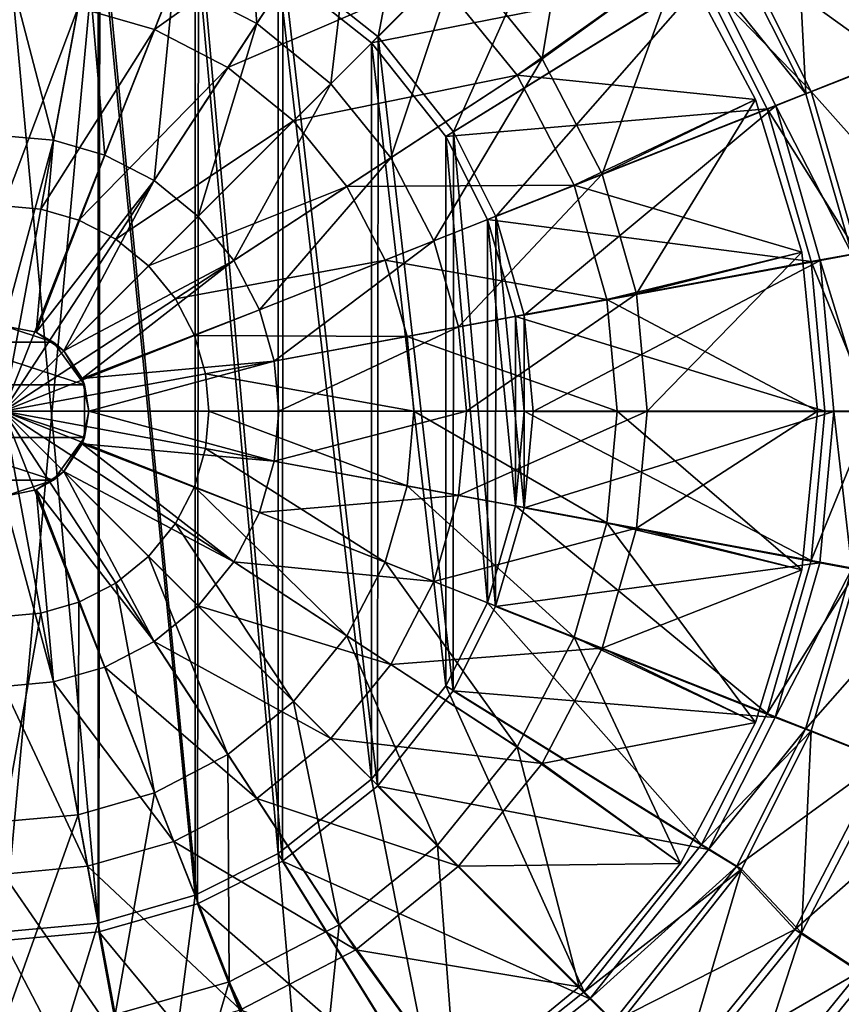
# Model space of a CAD drawing. Header units: metres. Extents: x -904 to 0, y -908 to 0.
# Tile 24 of 152: x -450 to -349, y -567 to -446. Entities that reach past the tile are written whole.
import ezdxf

# ---------------------------------------------------------------- set-up
doc = ezdxf.new("R2010")
doc.units = ezdxf.units.M

msp = doc.modelspace()

# ---------------------------------------------------------------- linework, layer by layer
at = {"layer": 'None012311'}
for points in [[(-452.00235, -701.143799, 107.12117), (-465.701691, -69.252586, 123.667824), (-71.672775, -399.771973, 115.012871)], [(-73.59713, -399.498657, 118.021057), (-465.757965, -71.129059, 126.619713), (-452.00235, -703.006531, 110.073418)], [(-75.414772, -432.511597, 117.156578), (-73.59713, -399.498657, 118.021057), (-452.00235, -703.006531, 110.073418)], [(-71.672775, -399.771973, 115.012871), (-73.531425, -432.316986, 114.160645), (-452.00235, -701.143799, 107.12117)], [(-73.531425, -432.316986, 114.160645), (-74.874588, -464.850952, 113.308716), (-452.00235, -701.143799, 107.12117)], [(-75.414772, -432.511597, 117.156578), (-452.00235, -703.006531, 110.073418), (-76.726997, -465.369781, 116.296158)], [(-452.00235, -701.143799, 107.12117), (-74.874588, -464.850952, 113.308716), (-439.541016, -702.286743, 107.09124)], [(-452.00235, -703.006531, 110.073418), (-439.865814, -704.11969, 110.044273), (-76.726997, -465.369781, 116.296158)], [(-76.726997, -465.369781, 116.296158), (-439.865814, -704.11969, 110.044273), (-77.852707, -530.450745, 114.591949)], [(-74.874588, -464.850952, 113.308716), (-426.795593, -705.950073, 106.995316), (-439.541016, -702.286743, 107.09124)], [(-74.874588, -464.850952, 113.308716), (-76.020103, -529.826416, 111.607269), (-426.795593, -705.950073, 106.995316)], [(-439.865814, -704.11969, 110.044273), (-427.452545, -707.6875, 109.950844), (-77.852707, -530.450745, 114.591949)], [(-77.852707, -530.450745, 114.591949), (-427.452545, -707.6875, 109.950844), (-416.817261, -713.039001, 109.810707)], [(-76.020103, -529.826416, 111.607269), (-415.876404, -711.444336, 106.85144), (-426.795593, -705.950073, 106.995316)], [(-416.817261, -713.039001, 109.810707), (-77.015099, -595.536011, 112.887634), (-77.852707, -530.450745, 114.591949)], [(-76.020103, -529.826416, 111.607269), (-75.124039, -594.647217, 109.909882), (-415.876404, -711.444336, 106.85144)]]:
    msp.add_3dface(points, dxfattribs=at)
at = {"layer": 'None012312'}
for points in [[(-417.675049, -438.749542, 2170), (-405.987854, -448.024811, 2170), (-398.191193, -407.354004, 2140.483643)], [(-405.987854, -448.024811, 2170), (-379.85022, -421.907318, 2140.483643), (-398.191193, -407.354004, 2140.483643)], [(-405.987854, -448.024811, 2170), (-396.730255, -459.705109, 2170), (-379.85022, -421.907318, 2140.483643)], [(-396.730255, -459.705109, 2170), (-365.324829, -440.237183, 2140.483643), (-379.85022, -421.907318, 2140.483643)], [(-380.650055, -422.651672, 2137.627441), (-406.777618, -448.779236, 2167.144043), (-418.260773, -439.671112, 2167.144043)], [(-380.650055, -422.651672, 2137.627441), (-366.270477, -440.78418, 2137.627441), (-406.777618, -448.779236, 2167.144043)], [(-354.723846, -430.458618, 2146.241455), (-343.946381, -451.283661, 2146.241455), (-346.754425, -425.252747, 2153.199219)], [(-353.968872, -429.911743, 2143.397461), (-345.85907, -424.609741, 2150.335449), (-334.091583, -447.324158, 2150.335449)], [(-452.00235, -428.95462, 2170), (-452.00235, -559.053284, 2170), (-440.160522, -430.041565, 2170)], [(-452.00235, -559.053284, 2170), (-440.25882, -557.984436, 2170), (-440.160522, -430.041565, 2170)], [(-440.364075, -431.114349, 2167.144043), (-440.364075, -556.893555, 2167.144043), (-452.00235, -430.046539, 2167.144043)], [(-440.364075, -556.893555, 2167.144043), (-452.00235, -557.961365, 2167.144043), (-452.00235, -430.046539, 2167.144043)], [(-440.160522, -430.041565, 2170), (-440.25882, -557.984436, 2170), (-428.141388, -554.518982, 2170)], [(-440.160522, -430.041565, 2170), (-428.141388, -554.518982, 2170), (-428.04837, -433.525665, 2170)], [(-361.92923, -438.122986, 2140.483643), (-353.426971, -455.032837, 2140.483643), (-354.723846, -430.458618, 2146.241455)], [(-361.329681, -437.719208, 2137.627441), (-353.968872, -429.911743, 2143.397461), (-343.100464, -450.890686, 2143.397461)], [(-353.426971, -455.032837, 2140.483643), (-343.946381, -451.283661, 2146.241455), (-354.723846, -430.458618, 2146.241455)], [(-343.100464, -450.890686, 2143.397461), (-353.968872, -429.911743, 2143.397461), (-334.091583, -447.324158, 2150.335449)], [(-428.46048, -434.536896, 2167.144043), (-428.46048, -553.471008, 2167.144043), (-440.364075, -431.114349, 2167.144043)], [(-428.46048, -553.471008, 2167.144043), (-440.364075, -556.893555, 2167.144043), (-440.364075, -431.114349, 2167.144043)], [(-428.141388, -554.518982, 2170), (-417.731812, -549.293579, 2170), (-428.04837, -433.525665, 2170)], [(-428.04837, -433.525665, 2170), (-417.731812, -549.293579, 2170), (-417.675049, -438.749542, 2170)], [(-418.260773, -439.671112, 2167.144043), (-418.260773, -548.336792, 2167.144043), (-428.46048, -434.536896, 2167.144043)], [(-418.260773, -548.336792, 2167.144043), (-428.46048, -553.471008, 2167.144043), (-428.46048, -434.536896, 2167.144043)], [(-361.329681, -437.719208, 2137.627441), (-352.773499, -454.721161, 2137.627441), (-366.270477, -440.78418, 2137.627441)], [(-352.773499, -454.721161, 2137.627441), (-361.329681, -437.719208, 2137.627441), (-343.100464, -450.890686, 2143.397461)], [(-417.731812, -549.293579, 2170), (-406.058624, -540.053772, 2170), (-417.675049, -438.749542, 2170)], [(-417.675049, -438.749542, 2170), (-406.058624, -540.053772, 2170), (-405.987854, -448.024811, 2170)], [(-353.426971, -455.032837, 2140.483643), (-361.92923, -438.122986, 2140.483643), (-365.324829, -440.237183, 2140.483643)], [(-406.777618, -448.779236, 2167.144043), (-406.777618, -539.228638, 2167.144043), (-418.260773, -439.671112, 2167.144043)], [(-406.777618, -539.228638, 2167.144043), (-418.260773, -548.336792, 2167.144043), (-418.260773, -439.671112, 2167.144043)], [(-396.730255, -459.705109, 2170), (-391.505676, -470.096466, 2170), (-365.324829, -440.237183, 2140.483643)], [(-391.505676, -470.096466, 2170), (-357.141754, -456.516327, 2140.483643), (-365.324829, -440.237183, 2140.483643)], [(-353.426971, -455.032837, 2140.483643), (-365.324829, -440.237183, 2140.483643), (-357.141754, -456.516327, 2140.483643)], [(-366.270477, -440.78418, 2137.627441), (-397.669525, -460.26236, 2167.144043), (-406.777618, -448.779236, 2167.144043)], [(-366.270477, -440.78418, 2137.627441), (-358.179535, -456.861298, 2137.627441), (-397.669525, -460.26236, 2167.144043)], [(-366.270477, -440.78418, 2137.627441), (-352.773499, -454.721161, 2137.627441), (-358.179535, -456.861298, 2137.627441)], [(-406.058624, -540.053772, 2170), (-396.765717, -528.359863, 2170), (-405.987854, -448.024811, 2170)], [(-405.987854, -448.024811, 2170), (-396.765717, -528.359863, 2170), (-396.730255, -459.705109, 2170)], [(-397.669525, -460.26236, 2167.144043), (-397.669525, -527.745544, 2167.144043), (-406.777618, -448.779236, 2167.144043)], [(-397.669525, -527.745544, 2167.144043), (-406.777618, -539.228638, 2167.144043), (-406.777618, -448.779236, 2167.144043)], [(-352.773499, -454.721161, 2137.627441), (-343.100464, -450.890686, 2143.397461), (-336.832245, -472.691437, 2143.397461)], [(-353.426971, -455.032837, 2140.483643), (-347.762482, -474.77121, 2140.483643), (-343.946381, -451.283661, 2146.241455)], [(-352.773499, -454.721161, 2137.627441), (-347.062531, -474.583923, 2137.627441), (-358.179535, -456.861298, 2137.627441)], [(-347.062531, -474.583923, 2137.627441), (-352.773499, -454.721161, 2137.627441), (-336.832245, -472.691437, 2143.397461)], [(-347.762482, -474.77121, 2140.483643), (-353.426971, -455.032837, 2140.483643), (-357.141754, -456.516327, 2140.483643)], [(-358.179535, -456.861298, 2137.627441), (-392.535278, -470.462067, 2167.144043), (-397.669525, -460.26236, 2167.144043)], [(-358.179535, -456.861298, 2137.627441), (-352.779694, -475.641937, 2137.627441), (-392.535278, -470.462067, 2167.144043)], [(-391.505676, -470.096466, 2170), (-388.030884, -482.211273, 2170), (-357.141754, -456.516327, 2140.483643)], [(-388.030884, -482.211273, 2170), (-351.693176, -475.512665, 2140.483643), (-357.141754, -456.516327, 2140.483643)], [(-358.179535, -456.861298, 2137.627441), (-347.062531, -474.583923, 2137.627441), (-352.779694, -475.641937, 2137.627441)], [(-347.762482, -474.77121, 2140.483643), (-357.141754, -456.516327, 2140.483643), (-351.693176, -475.512665, 2140.483643)], [(-392.535278, -470.462067, 2167.144043), (-392.535278, -517.545776, 2167.144043), (-397.669525, -460.26236, 2167.144043)], [(-392.535278, -517.545776, 2167.144043), (-397.669525, -527.745544, 2167.144043), (-397.669525, -460.26236, 2167.144043)], [(-396.765717, -528.359863, 2170), (-391.542511, -518.004395, 2170), (-396.730255, -459.705109, 2170)], [(-396.730255, -459.705109, 2170), (-391.542511, -518.004395, 2170), (-391.505676, -470.096466, 2170)], [(-352.779694, -475.641937, 2137.627441), (-389.112762, -482.365692, 2167.144043), (-392.535278, -470.462067, 2167.144043)], [(-389.112762, -482.365692, 2167.144043), (-389.112762, -505.642212, 2167.144043), (-392.535278, -470.462067, 2167.144043)], [(-389.112762, -505.642212, 2167.144043), (-392.535278, -517.545776, 2167.144043), (-392.535278, -470.462067, 2167.144043)], [(-391.542511, -518.004395, 2170), (-388.049103, -505.894928, 2170), (-391.505676, -470.096466, 2170)], [(-391.505676, -470.096466, 2170), (-388.049103, -505.894928, 2170), (-388.030884, -482.211273, 2170)], [(-347.062531, -474.583923, 2137.627441), (-345.280731, -494.003937, 2137.627441), (-352.779694, -475.641937, 2137.627441)], [(-346.003082, -494.036621, 2140.483643), (-347.762482, -474.77121, 2140.483643), (-351.693176, -475.512665, 2140.483643)], [(-352.779694, -475.641937, 2137.627441), (-351.094971, -494.003937, 2137.627441), (-389.112762, -482.365692, 2167.144043)], [(-388.030884, -482.211273, 2170), (-386.953033, -494.029999, 2170), (-351.693176, -475.512665, 2140.483643)], [(-386.953033, -494.029999, 2170), (-350.003082, -494.044556, 2140.483643), (-351.693176, -475.512665, 2140.483643)], [(-352.779694, -475.641937, 2137.627441), (-345.280731, -494.003937, 2137.627441), (-351.094971, -494.003937, 2137.627441)], [(-346.003082, -494.036621, 2140.483643), (-351.693176, -475.512665, 2140.483643), (-350.003082, -494.044556, 2140.483643)], [(-351.094971, -494.003937, 2137.627441), (-388.044922, -494.003937, 2167.144043), (-389.112762, -482.365692, 2167.144043)], [(-389.112762, -482.365692, 2167.144043), (-388.044922, -494.003937, 2167.144043), (-389.112762, -505.642212, 2167.144043)], [(-388.049103, -505.894928, 2170), (-386.953033, -494.029999, 2170), (-388.030884, -482.211273, 2170)], [(-352.779694, -512.365967, 2137.627441), (-389.112762, -505.642212, 2167.144043), (-388.044922, -494.003937, 2167.144043)], [(-386.953033, -494.029999, 2170), (-388.049103, -505.894928, 2170), (-350.003082, -494.044556, 2140.483643)], [(-388.049103, -505.894928, 2170), (-351.72171, -512.649353, 2140.483643), (-350.003082, -494.044556, 2140.483643)], [(-351.094971, -494.003937, 2137.627441), (-352.779694, -512.365967, 2137.627441), (-388.044922, -494.003937, 2167.144043)], [(-345.280731, -494.003937, 2137.627441), (-352.779694, -512.365967, 2137.627441), (-351.094971, -494.003937, 2137.627441)], [(-345.280731, -494.003937, 2137.627441), (-347.062531, -513.42395, 2137.627441), (-352.779694, -512.365967, 2137.627441)], [(-347.785431, -513.360657, 2140.483643), (-350.003082, -494.044556, 2140.483643), (-351.72171, -512.649353, 2140.483643)], [(-347.785431, -513.360657, 2140.483643), (-346.003082, -494.036621, 2140.483643), (-350.003082, -494.044556, 2140.483643)], [(-358.179535, -531.146606, 2137.627441), (-392.535278, -517.545776, 2167.144043), (-389.112762, -505.642212, 2167.144043)], [(-388.049103, -505.894928, 2170), (-391.542511, -518.004395, 2170), (-351.72171, -512.649353, 2140.483643)], [(-352.779694, -512.365967, 2137.627441), (-358.179535, -531.146606, 2137.627441), (-389.112762, -505.642212, 2167.144043)], [(-391.542511, -518.004395, 2170), (-357.199524, -531.63739, 2140.483643), (-351.72171, -512.649353, 2140.483643)], [(-347.062531, -513.42395, 2137.627441), (-358.179535, -531.146606, 2137.627441), (-352.779694, -512.365967, 2137.627441)], [(-357.199524, -531.63739, 2140.483643), (-347.785431, -513.360657, 2140.483643), (-351.72171, -512.649353, 2140.483643)], [(-347.062531, -513.42395, 2137.627441), (-352.773499, -533.286743, 2137.627441), (-358.179535, -531.146606, 2137.627441)], [(-353.47345, -533.092346, 2140.483643), (-347.785431, -513.360657, 2140.483643), (-357.199524, -531.63739, 2140.483643)], [(-347.785431, -513.360657, 2140.483643), (-353.47345, -533.092346, 2140.483643), (-337.761749, -515.221741, 2146.241455)], [(-352.773499, -533.286743, 2137.627441), (-347.062531, -513.42395, 2137.627441), (-343.100464, -537.117188, 2143.397461)], [(-353.47345, -533.092346, 2140.483643), (-343.997314, -536.852844, 2146.241455), (-337.761749, -515.221741, 2146.241455)], [(-366.270477, -547.223694, 2137.627441), (-397.669525, -527.745544, 2167.144043), (-392.535278, -517.545776, 2167.144043)], [(-358.179535, -531.146606, 2137.627441), (-366.270477, -547.223694, 2137.627441), (-392.535278, -517.545776, 2167.144043)], [(-391.542511, -518.004395, 2170), (-396.765717, -528.359863, 2170), (-357.199524, -531.63739, 2140.483643)], [(-380.650055, -565.356201, 2137.627441), (-406.777618, -539.228638, 2167.144043), (-397.669525, -527.745544, 2167.144043)], [(-396.765717, -528.359863, 2170), (-406.058624, -540.053772, 2170), (-365.380096, -547.85968, 2140.483643)], [(-366.270477, -547.223694, 2137.627441), (-380.650055, -565.356201, 2137.627441), (-397.669525, -527.745544, 2167.144043)], [(-396.765717, -528.359863, 2170), (-365.380096, -547.85968, 2140.483643), (-357.199524, -531.63739, 2140.483643)], [(-352.773499, -533.286743, 2137.627441), (-366.270477, -547.223694, 2137.627441), (-358.179535, -531.146606, 2137.627441)], [(-365.380096, -547.85968, 2140.483643), (-353.47345, -533.092346, 2140.483643), (-357.199524, -531.63739, 2140.483643)], [(-352.773499, -533.286743, 2137.627441), (-361.329681, -550.288696, 2137.627441), (-366.270477, -547.223694, 2137.627441)], [(-361.973663, -549.956421, 2140.483643), (-353.47345, -533.092346, 2140.483643), (-365.380096, -547.85968, 2140.483643)], [(-353.47345, -533.092346, 2140.483643), (-361.973663, -549.956421, 2140.483643), (-343.997314, -536.852844, 2146.241455)], [(-361.329681, -550.288696, 2137.627441), (-352.773499, -533.286743, 2137.627441), (-353.968872, -558.09613, 2143.397461)], [(-352.773499, -533.286743, 2137.627441), (-343.100464, -537.117188, 2143.397461), (-353.968872, -558.09613, 2143.397461)], [(-361.973663, -549.956421, 2140.483643), (-354.799561, -557.664978, 2146.241455), (-343.997314, -536.852844, 2146.241455)], [(-343.997314, -536.852844, 2146.241455), (-354.799561, -557.664978, 2146.241455), (-335.149139, -540.363159, 2153.199219)], [(-353.968872, -558.09613, 2143.397461), (-343.100464, -537.117188, 2143.397461), (-345.85907, -563.398132, 2150.335449)], [(-398.782593, -579.73584, 2137.627441), (-418.260773, -548.336792, 2167.144043), (-406.777618, -539.228638, 2167.144043)], [(-380.650055, -565.356201, 2137.627441), (-398.782593, -579.73584, 2137.627441), (-406.777618, -539.228638, 2167.144043)], [(-406.058624, -540.053772, 2170), (-417.731812, -549.293579, 2170), (-379.961212, -566.211487, 2140.483643)], [(-406.058624, -540.053772, 2170), (-379.961212, -566.211487, 2140.483643), (-365.380096, -547.85968, 2140.483643)], [(-354.799561, -557.664978, 2146.241455), (-346.836334, -562.880371, 2153.199219), (-335.149139, -540.363159, 2153.199219)], [(-361.329681, -550.288696, 2137.627441), (-380.650055, -565.356201, 2137.627441), (-366.270477, -547.223694, 2137.627441)], [(-379.961212, -566.211487, 2140.483643), (-361.973663, -549.956421, 2140.483643), (-365.380096, -547.85968, 2140.483643)], [(-414.85968, -587.826782, 2137.627441), (-428.46048, -553.471008, 2167.144043), (-418.260773, -548.336792, 2167.144043)], [(-398.782593, -579.73584, 2137.627441), (-414.85968, -587.826782, 2137.627441), (-418.260773, -548.336792, 2167.144043)], [(-417.731812, -549.293579, 2170), (-428.141388, -554.518982, 2170), (-398.279755, -580.708801, 2140.483643)], [(-417.731812, -549.293579, 2170), (-398.279755, -580.708801, 2140.483643), (-379.961212, -566.211487, 2140.483643)], [(-361.329681, -550.288696, 2137.627441), (-376.538788, -569.467529, 2137.627441), (-380.650055, -565.356201, 2137.627441)], [(-377.116516, -569.023682, 2140.483643), (-361.973663, -549.956421, 2140.483643), (-379.961212, -566.211487, 2140.483643)], [(-361.973663, -549.956421, 2140.483643), (-377.116516, -569.023682, 2140.483643), (-354.799561, -557.664978, 2146.241455)], [(-376.538788, -569.467529, 2137.627441), (-361.329681, -550.288696, 2137.627441), (-369.182129, -576.824158, 2143.397461)], [(-361.329681, -550.288696, 2137.627441), (-353.968872, -558.09613, 2143.397461), (-369.182129, -576.824158, 2143.397461)], [(-433.64035, -593.226563, 2137.627441), (-440.364075, -556.893555, 2167.144043), (-428.46048, -553.471008, 2167.144043)], [(-414.85968, -587.826782, 2137.627441), (-433.64035, -593.226563, 2137.627441), (-428.46048, -553.471008, 2167.144043)], [(-428.141388, -554.518982, 2170), (-440.25882, -557.984436, 2170), (-414.587677, -588.893311, 2140.483643)], [(-428.141388, -554.518982, 2170), (-414.587677, -588.893311, 2140.483643), (-398.279755, -580.708801, 2140.483643)], [(-433.64035, -593.226563, 2137.627441), (-452.00235, -594.911316, 2137.627441), (-440.364075, -556.893555, 2167.144043)], [(-452.00235, -594.911316, 2137.627441), (-452.00235, -557.961365, 2167.144043), (-440.364075, -556.893555, 2167.144043)], [(-440.25882, -557.984436, 2170), (-452.00235, -559.053284, 2170), (-433.588135, -594.327271, 2140.483643)], [(-440.25882, -557.984436, 2170), (-433.588135, -594.327271, 2140.483643), (-414.587677, -588.893311, 2140.483643)], [(-377.116516, -569.023682, 2140.483643), (-369.91394, -576.239014, 2146.241455), (-354.799561, -557.664978, 2146.241455)], [(-354.799561, -557.664978, 2146.241455), (-369.91394, -576.239014, 2146.241455), (-346.836334, -562.880371, 2153.199219)], [(-369.182129, -576.824158, 2143.397461), (-353.968872, -558.09613, 2143.397461), (-362.330841, -583.675415, 2150.335449)], [(-353.968872, -558.09613, 2143.397461), (-345.85907, -563.398132, 2150.335449), (-362.330841, -583.675415, 2150.335449)], [(-452.00235, -559.053284, 2170), (-452.00235, -596.003235, 2140.483643), (-433.588135, -594.327271, 2140.483643)], [(-369.91394, -576.239014, 2146.241455), (-363.188965, -582.976013, 2153.199219), (-346.836334, -562.880371, 2153.199219)], [(-346.836334, -562.880371, 2153.199219), (-363.188965, -582.976013, 2153.199219), (-339.661407, -567.579407, 2161.19458)], [(-362.330841, -583.675415, 2150.335449), (-345.85907, -563.398132, 2150.335449), (-356.132538, -589.873718, 2158.309082)], [(-345.85907, -563.398132, 2150.335449), (-338.522186, -568.194824, 2158.309082), (-356.132538, -589.873718, 2158.309082)], [(-376.538788, -569.467529, 2137.627441), (-398.782593, -579.73584, 2137.627441), (-380.650055, -565.356201, 2137.627441)], [(-398.279755, -580.708801, 2140.483643), (-377.116516, -569.023682, 2140.483643), (-379.961212, -566.211487, 2140.483643)]]:
    msp.add_3dface(points, dxfattribs=at)
at = {"layer": 'None012320'}
for points in [[(-422.893799, -420.477264, 2147.430908), (-431.069733, -441.129272, 2155.62085), (-420.883942, -446.406158, 2155.62085)], [(-408.729553, -427.815216, 2147.430908), (-422.893799, -420.477264, 2147.430908), (-420.883942, -446.406158, 2155.62085)], [(-396.085083, -438.08667, 2147.430908), (-385.813599, -450.731171, 2147.430908), (-381.291656, -423.293274, 2136.720459)], [(-385.813599, -450.731171, 2147.430908), (-368.855377, -438.44693, 2136.720459), (-381.291656, -423.293274, 2136.720459)], [(-424.251831, -423.907593, 2129.237793), (-433.444366, -447.127411, 2125.1875), (-442.82843, -444.429291, 2125.1875)], [(-424.251831, -423.907593, 2129.237793), (-410.748413, -430.903198, 2129.237793), (-433.444366, -447.127411, 2125.1875)], [(-408.729553, -427.815216, 2147.430908), (-420.883942, -446.406158, 2155.62085), (-411.790985, -453.792603, 2155.62085)], [(-396.085083, -438.08667, 2147.430908), (-408.729553, -427.815216, 2147.430908), (-411.790985, -453.792603, 2155.62085)], [(-410.748413, -430.903198, 2129.237793), (-424.414032, -451.805695, 2125.1875), (-433.444366, -447.127411, 2125.1875)], [(-410.748413, -430.903198, 2129.237793), (-398.693848, -440.695465, 2129.237793), (-424.414032, -451.805695, 2125.1875)], [(-441.654572, -438.085907, 2155.62085), (-452.00235, -437.136505, 2155.62085), (-445.845917, -460.735443, 2161.084717)], [(-452.00235, -437.136505, 2155.62085), (-452.00235, -460.170593, 2161.084717), (-445.845917, -460.735443, 2161.084717)], [(-445.845917, -460.735443, 2161.084717), (-439.548462, -462.546082, 2161.084717), (-441.654572, -438.085907, 2155.62085)], [(-439.548462, -462.546082, 2161.084717), (-431.069733, -441.129272, 2155.62085), (-441.654572, -438.085907, 2155.62085)], [(-411.790985, -453.792603, 2155.62085), (-404.404572, -462.885529, 2155.62085), (-396.085083, -438.08667, 2147.430908)], [(-404.404572, -462.885529, 2155.62085), (-385.813599, -450.731171, 2147.430908), (-396.085083, -438.08667, 2147.430908)], [(-398.693848, -440.695465, 2129.237793), (-368.855377, -438.44693, 2134.872803), (-388.901611, -452.750031, 2129.237793)], [(-388.901611, -452.750031, 2129.237793), (-368.855377, -438.44693, 2134.872803), (-359.61438, -455.735596, 2134.872803)], [(-385.813599, -450.731171, 2147.430908), (-378.475647, -464.895386, 2147.430908), (-368.855377, -438.44693, 2136.720459)], [(-378.475647, -464.895386, 2147.430908), (-359.61438, -455.735596, 2136.720459), (-368.855377, -438.44693, 2136.720459)], [(-368.855377, -438.44693, 2136.720459), (-359.61438, -455.735596, 2136.720459), (-368.855377, -438.44693, 2134.872803)], [(-359.61438, -455.735596, 2136.720459), (-359.61438, -455.735596, 2134.872803), (-368.855377, -438.44693, 2134.872803)], [(-431.069733, -441.129272, 2155.62085), (-439.548462, -462.546082, 2161.084717), (-433.488403, -465.685577, 2161.084717)], [(-420.883942, -446.406158, 2155.62085), (-431.069733, -441.129272, 2155.62085), (-433.488403, -465.685577, 2161.084717)], [(-424.414032, -451.805695, 2125.1875), (-398.693848, -440.695465, 2129.237793), (-416.3526, -458.354218, 2125.1875)], [(-416.3526, -458.354218, 2125.1875), (-398.693848, -440.695465, 2129.237793), (-388.901611, -452.750031, 2129.237793)], [(-452.00235, -443.587616, 2125.1875), (-442.82843, -444.429291, 2125.1875), (-452.00235, -468.769684, 2122.751953)], [(-442.82843, -444.429291, 2125.1875), (-447.410645, -469.190948, 2122.751953), (-452.00235, -468.769684, 2122.751953)], [(-442.82843, -444.429291, 2125.1875), (-433.444366, -447.127411, 2125.1875), (-447.410645, -469.190948, 2122.751953)], [(-433.444366, -447.127411, 2125.1875), (-442.713745, -470.541412, 2122.751953), (-447.410645, -469.190948, 2122.751953)], [(-433.444366, -447.127411, 2125.1875), (-424.414032, -451.805695, 2125.1875), (-442.713745, -470.541412, 2122.751953)], [(-420.883942, -446.406158, 2155.62085), (-433.488403, -465.685577, 2161.084717), (-428.078552, -470.080139, 2161.084717)], [(-411.790985, -453.792603, 2155.62085), (-420.883942, -446.406158, 2155.62085), (-428.078552, -470.080139, 2161.084717)], [(-404.404572, -462.885529, 2155.62085), (-399.127686, -473.07135, 2155.62085), (-385.813599, -450.731171, 2147.430908)], [(-399.127686, -473.07135, 2155.62085), (-378.475647, -464.895386, 2147.430908), (-385.813599, -450.731171, 2147.430908)], [(-442.713745, -470.541412, 2122.751953), (-424.414032, -451.805695, 2125.1875), (-438.193909, -472.882965, 2122.751953)], [(-438.193909, -472.882965, 2122.751953), (-424.414032, -451.805695, 2125.1875), (-416.3526, -458.354218, 2125.1875)], [(-409.804108, -466.415619, 2125.1875), (-416.3526, -458.354218, 2125.1875), (-388.901611, -452.750031, 2129.237793)], [(-388.901611, -452.750031, 2129.237793), (-381.905975, -466.253448, 2129.237793), (-409.804108, -466.415619, 2125.1875)], [(-388.901611, -452.750031, 2129.237793), (-359.61438, -455.735596, 2134.872803), (-381.905975, -466.253448, 2129.237793)], [(-428.078552, -470.080139, 2161.084717), (-423.68399, -475.48999, 2161.084717), (-411.790985, -453.792603, 2155.62085)], [(-423.68399, -475.48999, 2161.084717), (-404.404572, -462.885529, 2155.62085), (-411.790985, -453.792603, 2155.62085)], [(-359.61438, -455.735596, 2134.872803), (-353.923798, -474.494904, 2134.872803), (-381.905975, -466.253448, 2129.237793)], [(-359.61438, -455.735596, 2136.720459), (-378.475647, -464.895386, 2147.430908), (-374.243591, -479.614502, 2147.430908)], [(-353.923798, -474.494904, 2136.720459), (-359.61438, -455.735596, 2136.720459), (-374.243591, -479.614502, 2147.430908)], [(-359.61438, -455.735596, 2136.720459), (-353.923798, -474.494904, 2136.720459), (-359.61438, -455.735596, 2134.872803)], [(-353.923798, -474.494904, 2136.720459), (-353.923798, -474.494904, 2134.872803), (-359.61438, -455.735596, 2134.872803)], [(-434.159027, -476.160614, 2122.751953), (-438.193909, -472.882965, 2122.751953), (-416.3526, -458.354218, 2125.1875)], [(-409.804108, -466.415619, 2125.1875), (-434.159027, -476.160614, 2122.751953), (-416.3526, -458.354218, 2125.1875)], [(-445.845917, -460.735443, 2161.084717), (-452.00235, -460.170593, 2161.084717), (-452.00235, -483.523987, 2163.735107)], [(-452.00235, -483.523987, 2163.735107), (-447.991852, -484.321747, 2163.735107), (-445.845917, -460.735443, 2161.084717)], [(-447.991852, -484.321747, 2163.735107), (-439.548462, -462.546082, 2161.084717), (-445.845917, -460.735443, 2161.084717)], [(-439.548462, -462.546082, 2161.084717), (-447.991852, -484.321747, 2163.735107), (-433.488403, -465.685577, 2161.084717)], [(-423.68399, -475.48999, 2161.084717), (-420.544495, -481.550079, 2161.084717), (-404.404572, -462.885529, 2155.62085)], [(-420.544495, -481.550079, 2161.084717), (-399.127686, -473.07135, 2155.62085), (-404.404572, -462.885529, 2155.62085)], [(-378.475647, -464.895386, 2147.430908), (-399.127686, -473.07135, 2155.62085), (-396.08429, -483.656158, 2155.62085)], [(-374.243591, -479.614502, 2147.430908), (-378.475647, -464.895386, 2147.430908), (-396.08429, -483.656158, 2155.62085)], [(-447.991852, -484.321747, 2163.735107), (-444.591888, -486.593506, 2163.735107), (-433.488403, -465.685577, 2161.084717)], [(-433.488403, -465.685577, 2161.084717), (-444.591888, -486.593506, 2163.735107), (-428.078552, -470.080139, 2161.084717)], [(-409.804108, -466.415619, 2125.1875), (-430.881378, -480.195496, 2122.751953), (-434.159027, -476.160614, 2122.751953)], [(-409.804108, -466.415619, 2125.1875), (-405.125824, -475.445953, 2125.1875), (-430.881378, -480.195496, 2122.751953)], [(-381.905975, -466.253448, 2129.237793), (-405.125824, -475.445953, 2125.1875), (-409.804108, -466.415619, 2125.1875)], [(-381.905975, -466.253448, 2129.237793), (-377.871368, -480.285828, 2129.237793), (-405.125824, -475.445953, 2125.1875)], [(-381.905975, -466.253448, 2129.237793), (-353.923798, -474.494904, 2134.872803), (-377.871368, -480.285828, 2129.237793)], [(-452.00235, -468.769684, 2122.751953), (-447.410645, -469.190948, 2122.751953), (-452.00235, -494.003937, 2121.941162)], [(-447.410645, -469.190948, 2122.751953), (-442.713745, -470.541412, 2122.751953), (-452.00235, -494.003937, 2121.941162)], [(-444.591888, -486.593506, 2163.735107), (-423.68399, -475.48999, 2161.084717), (-428.078552, -470.080139, 2161.084717)], [(-452.00235, -494.003937, 2121.941162), (-442.713745, -470.541412, 2122.751953), (-438.193909, -472.882965, 2122.751953)], [(-434.159027, -476.160614, 2122.751953), (-452.00235, -494.003937, 2121.941162), (-438.193909, -472.882965, 2122.751953)], [(-399.127686, -473.07135, 2155.62085), (-420.544495, -481.550079, 2161.084717), (-418.733826, -487.847534, 2161.084717)], [(-396.08429, -483.656158, 2155.62085), (-399.127686, -473.07135, 2155.62085), (-418.733826, -487.847534, 2161.084717)], [(-353.923798, -474.494904, 2134.872803), (-352.00235, -494.003937, 2134.872803), (-377.871368, -480.285828, 2129.237793)], [(-353.923798, -474.494904, 2136.720459), (-374.243591, -479.614502, 2147.430908), (-372.923401, -494.003937, 2147.430908)], [(-352.00235, -494.003937, 2136.720459), (-353.923798, -474.494904, 2136.720459), (-372.923401, -494.003937, 2147.430908)], [(-353.923798, -474.494904, 2136.720459), (-352.00235, -494.003937, 2136.720459), (-353.923798, -474.494904, 2134.872803)], [(-352.00235, -494.003937, 2136.720459), (-352.00235, -494.003937, 2134.872803), (-353.923798, -474.494904, 2134.872803)], [(-430.881378, -480.195496, 2122.751953), (-452.00235, -494.003937, 2121.941162), (-434.159027, -476.160614, 2122.751953)], [(-444.591888, -486.593506, 2163.735107), (-442.320129, -489.993439, 2163.735107), (-423.68399, -475.48999, 2161.084717)], [(-442.320129, -489.993439, 2163.735107), (-420.544495, -481.550079, 2161.084717), (-423.68399, -475.48999, 2161.084717)], [(-405.125824, -475.445953, 2125.1875), (-428.539825, -484.715332, 2122.751953), (-430.881378, -480.195496, 2122.751953)], [(-405.125824, -475.445953, 2125.1875), (-402.427704, -484.830017, 2125.1875), (-428.539825, -484.715332, 2122.751953)], [(-377.871368, -480.285828, 2129.237793), (-402.427704, -484.830017, 2125.1875), (-405.125824, -475.445953, 2125.1875)], [(-374.243591, -479.614502, 2147.430908), (-396.08429, -483.656158, 2155.62085), (-395.134918, -494.003937, 2155.62085)], [(-372.923401, -494.003937, 2147.430908), (-374.243591, -479.614502, 2147.430908), (-395.134918, -494.003937, 2155.62085)], [(-430.881378, -480.195496, 2122.751953), (-428.539825, -484.715332, 2122.751953), (-452.00235, -494.003937, 2121.941162)], [(-376.612762, -494.003937, 2129.237793), (-402.427704, -484.830017, 2125.1875), (-377.871368, -480.285828, 2129.237793)], [(-377.871368, -480.285828, 2129.237793), (-352.00235, -494.003937, 2134.872803), (-376.612762, -494.003937, 2129.237793)], [(-420.544495, -481.550079, 2161.084717), (-442.320129, -489.993439, 2163.735107), (-418.733826, -487.847534, 2161.084717)], [(-452.00235, -483.523987, 2192.399902), (-458.162292, -485.525482, 2192.399902), (-445.842377, -485.525482, 2192.399902)], [(-452.00235, -483.523987, 2163.735107), (-452.00235, -483.523987, 2192.399902), (-447.991852, -484.321747, 2163.735107)], [(-452.00235, -483.523987, 2192.399902), (-445.842377, -485.525482, 2192.399902), (-447.991852, -484.321747, 2163.735107)], [(-396.08429, -483.656158, 2155.62085), (-418.733826, -487.847534, 2161.084717), (-418.169006, -494.003937, 2161.084717)], [(-395.134918, -494.003937, 2155.62085), (-396.08429, -483.656158, 2155.62085), (-418.169006, -494.003937, 2161.084717)], [(-428.539825, -484.715332, 2122.751953), (-427.189362, -489.412231, 2122.751953), (-452.00235, -494.003937, 2121.941162)], [(-447.991852, -484.321747, 2163.735107), (-445.842377, -485.525482, 2192.399902), (-444.591888, -486.593506, 2163.735107)], [(-402.427704, -484.830017, 2125.1875), (-427.189362, -489.412231, 2122.751953), (-428.539825, -484.715332, 2122.751953)], [(-402.427704, -484.830017, 2125.1875), (-401.585999, -494.003937, 2125.1875), (-427.189362, -489.412231, 2122.751953)], [(-401.585999, -494.003937, 2125.1875), (-402.427704, -484.830017, 2125.1875), (-376.612762, -494.003937, 2129.237793)], [(-458.162292, -485.525482, 2192.399902), (-461.96936, -490.765472, 2192.399902), (-442.035339, -490.765472, 2192.399902)], [(-458.162292, -485.525482, 2192.399902), (-442.035339, -490.765472, 2192.399902), (-445.842377, -485.525482, 2192.399902)], [(-445.842377, -485.525482, 2192.399902), (-442.035339, -490.765472, 2192.399902), (-444.591888, -486.593506, 2163.735107)], [(-444.591888, -486.593506, 2163.735107), (-442.035339, -490.765472, 2192.399902), (-442.320129, -489.993439, 2163.735107)], [(-442.320129, -489.993439, 2163.735107), (-441.5224, -494.003937, 2163.735107), (-418.733826, -487.847534, 2161.084717)], [(-418.733826, -487.847534, 2161.084717), (-441.5224, -494.003937, 2163.735107), (-418.169006, -494.003937, 2161.084717)], [(-452.00235, -494.003937, 2121.941162), (-427.189362, -489.412231, 2122.751953), (-426.768066, -494.003937, 2122.751953)], [(-427.189362, -489.412231, 2122.751953), (-401.585999, -494.003937, 2125.1875), (-426.768066, -494.003937, 2122.751953)], [(-461.96936, -490.765472, 2192.399902), (-442.035339, -497.242432, 2192.399902), (-442.035339, -490.765472, 2192.399902)], [(-461.96936, -490.765472, 2192.399902), (-461.96936, -497.242432, 2192.399902), (-442.035339, -497.242432, 2192.399902)], [(-442.035339, -490.765472, 2192.399902), (-441.5224, -494.003937, 2163.735107), (-442.320129, -489.993439, 2163.735107)], [(-442.035339, -490.765472, 2192.399902), (-442.035339, -497.242432, 2192.399902), (-441.5224, -494.003937, 2163.735107)], [(-447.410645, -518.816956, 2122.751953), (-452.00235, -519.23822, 2122.751953), (-452.00235, -494.003937, 2121.941162)], [(-452.00235, -494.003937, 2121.941162), (-426.768066, -494.003937, 2122.751953), (-427.189362, -498.595642, 2122.751953)], [(-427.189362, -498.595642, 2122.751953), (-428.539825, -503.292542, 2122.751953), (-452.00235, -494.003937, 2121.941162)], [(-428.539825, -503.292542, 2122.751953), (-430.881378, -507.812378, 2122.751953), (-452.00235, -494.003937, 2121.941162)], [(-452.00235, -494.003937, 2121.941162), (-434.159027, -511.84726, 2122.751953), (-438.193909, -515.124939, 2122.751953)], [(-434.159027, -511.84726, 2122.751953), (-452.00235, -494.003937, 2121.941162), (-430.881378, -507.812378, 2122.751953)], [(-447.410645, -518.816956, 2122.751953), (-452.00235, -494.003937, 2121.941162), (-442.713745, -517.466492, 2122.751953)], [(-442.713745, -517.466492, 2122.751953), (-452.00235, -494.003937, 2121.941162), (-438.193909, -515.124939, 2122.751953)], [(-441.5224, -494.003937, 2163.735107), (-442.320129, -498.014435, 2163.735107), (-418.733826, -500.16037, 2161.084717)], [(-442.035339, -497.242432, 2192.399902), (-442.320129, -498.014435, 2163.735107), (-441.5224, -494.003937, 2163.735107)], [(-441.5224, -494.003937, 2163.735107), (-418.733826, -500.16037, 2161.084717), (-418.169006, -494.003937, 2161.084717)], [(-426.768066, -494.003937, 2122.751953), (-402.427704, -503.177856, 2125.1875), (-427.189362, -498.595642, 2122.751953)], [(-426.768066, -494.003937, 2122.751953), (-401.585999, -494.003937, 2125.1875), (-402.427704, -503.177856, 2125.1875)], [(-418.169006, -494.003937, 2161.084717), (-418.733826, -500.16037, 2161.084717), (-395.134918, -494.003937, 2155.62085)], [(-418.733826, -500.16037, 2161.084717), (-396.08429, -504.351715, 2155.62085), (-395.134918, -494.003937, 2155.62085)], [(-401.585999, -494.003937, 2125.1875), (-377.871368, -507.722046, 2129.237793), (-402.427704, -503.177856, 2125.1875)], [(-377.871368, -507.722046, 2129.237793), (-401.585999, -494.003937, 2125.1875), (-376.612762, -494.003937, 2129.237793)], [(-395.134918, -494.003937, 2155.62085), (-396.08429, -504.351715, 2155.62085), (-372.923401, -494.003937, 2147.430908)], [(-396.08429, -504.351715, 2155.62085), (-374.243591, -508.393402, 2147.430908), (-372.923401, -494.003937, 2147.430908)], [(-376.612762, -494.003937, 2129.237793), (-353.923798, -513.513, 2134.872803), (-377.871368, -507.722046, 2129.237793)], [(-352.00235, -494.003937, 2134.872803), (-353.923798, -513.513, 2134.872803), (-376.612762, -494.003937, 2129.237793)], [(-372.923401, -494.003937, 2147.430908), (-374.243591, -508.393402, 2147.430908), (-352.00235, -494.003937, 2136.720459)], [(-374.243591, -508.393402, 2147.430908), (-353.923798, -513.513, 2136.720459), (-352.00235, -494.003937, 2136.720459)], [(-352.00235, -494.003937, 2136.720459), (-353.923798, -513.513, 2136.720459), (-352.00235, -494.003937, 2134.872803)], [(-353.923798, -513.513, 2136.720459), (-353.923798, -513.513, 2134.872803), (-352.00235, -494.003937, 2134.872803)], [(-461.96936, -497.242432, 2192.399902), (-445.842377, -502.482391, 2192.399902), (-442.035339, -497.242432, 2192.399902)], [(-461.96936, -497.242432, 2192.399902), (-458.162292, -502.482391, 2192.399902), (-445.842377, -502.482391, 2192.399902)], [(-442.035339, -497.242432, 2192.399902), (-445.842377, -502.482391, 2192.399902), (-444.591888, -501.414368, 2163.735107)], [(-442.320129, -498.014435, 2163.735107), (-442.035339, -497.242432, 2192.399902), (-444.591888, -501.414368, 2163.735107)], [(-442.320129, -498.014435, 2163.735107), (-444.591888, -501.414368, 2163.735107), (-423.68399, -512.517883, 2161.084717)], [(-442.320129, -498.014435, 2163.735107), (-420.544495, -506.457825, 2161.084717), (-418.733826, -500.16037, 2161.084717)], [(-420.544495, -506.457825, 2161.084717), (-442.320129, -498.014435, 2163.735107), (-423.68399, -512.517883, 2161.084717)], [(-427.189362, -498.595642, 2122.751953), (-405.125824, -512.561951, 2125.1875), (-428.539825, -503.292542, 2122.751953)], [(-427.189362, -498.595642, 2122.751953), (-402.427704, -503.177856, 2125.1875), (-405.125824, -512.561951, 2125.1875)], [(-418.733826, -500.16037, 2161.084717), (-420.544495, -506.457825, 2161.084717), (-396.08429, -504.351715, 2155.62085)], [(-444.591888, -501.414368, 2163.735107), (-447.991852, -503.686157, 2163.735107), (-433.488403, -522.322327, 2161.084717)], [(-444.591888, -501.414368, 2163.735107), (-445.842377, -502.482391, 2192.399902), (-447.991852, -503.686157, 2163.735107)], [(-423.68399, -512.517883, 2161.084717), (-444.591888, -501.414368, 2163.735107), (-428.078552, -517.927734, 2161.084717)], [(-444.591888, -501.414368, 2163.735107), (-433.488403, -522.322327, 2161.084717), (-428.078552, -517.927734, 2161.084717)], [(-458.162292, -502.482391, 2192.399902), (-452.00235, -504.483887, 2192.399902), (-445.842377, -502.482391, 2192.399902)], [(-445.842377, -502.482391, 2192.399902), (-452.00235, -504.483887, 2192.399902), (-447.991852, -503.686157, 2163.735107)], [(-447.991852, -503.686157, 2163.735107), (-452.00235, -504.483887, 2163.735107), (-445.845917, -527.272461, 2161.084717)], [(-447.991852, -503.686157, 2163.735107), (-452.00235, -504.483887, 2192.399902), (-452.00235, -504.483887, 2163.735107)], [(-447.991852, -503.686157, 2163.735107), (-439.548462, -525.461792, 2161.084717), (-433.488403, -522.322327, 2161.084717)], [(-439.548462, -525.461792, 2161.084717), (-447.991852, -503.686157, 2163.735107), (-445.845917, -527.272461, 2161.084717)], [(-428.539825, -503.292542, 2122.751953), (-409.804108, -521.592224, 2125.1875), (-430.881378, -507.812378, 2122.751953)], [(-405.125824, -512.561951, 2125.1875), (-409.804108, -521.592224, 2125.1875), (-428.539825, -503.292542, 2122.751953)], [(-420.544495, -506.457825, 2161.084717), (-399.127686, -514.936523, 2155.62085), (-396.08429, -504.351715, 2155.62085)], [(-402.427704, -503.177856, 2125.1875), (-381.905975, -521.754456, 2129.237793), (-405.125824, -512.561951, 2125.1875)], [(-402.427704, -503.177856, 2125.1875), (-377.871368, -507.722046, 2129.237793), (-381.905975, -521.754456, 2129.237793)], [(-396.08429, -504.351715, 2155.62085), (-399.127686, -514.936523, 2155.62085), (-374.243591, -508.393402, 2147.430908)], [(-445.845917, -527.272461, 2161.084717), (-452.00235, -504.483887, 2163.735107), (-452.00235, -527.83728, 2161.084717)], [(-399.127686, -514.936523, 2155.62085), (-420.544495, -506.457825, 2161.084717), (-423.68399, -512.517883, 2161.084717)], [(-430.881378, -507.812378, 2122.751953), (-416.3526, -529.653687, 2125.1875), (-434.159027, -511.84726, 2122.751953)], [(-409.804108, -521.592224, 2125.1875), (-416.3526, -529.653687, 2125.1875), (-430.881378, -507.812378, 2122.751953)], [(-377.871368, -507.722046, 2129.237793), (-359.61438, -532.272278, 2134.872803), (-381.905975, -521.754456, 2129.237793)], [(-353.923798, -513.513, 2134.872803), (-359.61438, -532.272278, 2134.872803), (-377.871368, -507.722046, 2129.237793)], [(-399.127686, -514.936523, 2155.62085), (-378.475647, -523.112488, 2147.430908), (-374.243591, -508.393402, 2147.430908)], [(-374.243591, -508.393402, 2147.430908), (-378.475647, -523.112488, 2147.430908), (-353.923798, -513.513, 2136.720459)], [(-434.159027, -511.84726, 2122.751953), (-424.414032, -536.202209, 2125.1875), (-438.193909, -515.124939, 2122.751953)], [(-416.3526, -529.653687, 2125.1875), (-424.414032, -536.202209, 2125.1875), (-434.159027, -511.84726, 2122.751953)], [(-404.404572, -525.122375, 2155.62085), (-423.68399, -512.517883, 2161.084717), (-428.078552, -517.927734, 2161.084717)], [(-404.404572, -525.122375, 2155.62085), (-399.127686, -514.936523, 2155.62085), (-423.68399, -512.517883, 2161.084717)], [(-409.804108, -521.592224, 2125.1875), (-405.125824, -512.561951, 2125.1875), (-388.901611, -535.257874, 2129.237793)], [(-405.125824, -512.561951, 2125.1875), (-381.905975, -521.754456, 2129.237793), (-388.901611, -535.257874, 2129.237793)], [(-378.475647, -523.112488, 2147.430908), (-359.61438, -532.272278, 2136.720459), (-353.923798, -513.513, 2136.720459)], [(-353.923798, -513.513, 2136.720459), (-359.61438, -532.272278, 2136.720459), (-353.923798, -513.513, 2134.872803)], [(-359.61438, -532.272278, 2136.720459), (-359.61438, -532.272278, 2134.872803), (-353.923798, -513.513, 2134.872803)], [(-442.713745, -517.466492, 2122.751953), (-438.193909, -515.124939, 2122.751953), (-433.444366, -540.880432, 2125.1875)], [(-438.193909, -515.124939, 2122.751953), (-424.414032, -536.202209, 2125.1875), (-433.444366, -540.880432, 2125.1875)], [(-378.475647, -523.112488, 2147.430908), (-399.127686, -514.936523, 2155.62085), (-404.404572, -525.122375, 2155.62085)], [(-442.82843, -543.578613, 2125.1875), (-447.410645, -518.816956, 2122.751953), (-442.713745, -517.466492, 2122.751953)], [(-442.82843, -543.578613, 2125.1875), (-442.713745, -517.466492, 2122.751953), (-433.444366, -540.880432, 2125.1875)], [(-442.82843, -543.578613, 2125.1875), (-452.00235, -544.420288, 2125.1875), (-447.410645, -518.816956, 2122.751953)], [(-452.00235, -544.420288, 2125.1875), (-452.00235, -519.23822, 2122.751953), (-447.410645, -518.816956, 2122.751953)], [(-428.078552, -517.927734, 2161.084717), (-433.488403, -522.322327, 2161.084717), (-411.790985, -534.215271, 2155.62085)], [(-411.790985, -534.215271, 2155.62085), (-404.404572, -525.122375, 2155.62085), (-428.078552, -517.927734, 2161.084717)], [(-433.488403, -522.322327, 2161.084717), (-439.548462, -525.461792, 2161.084717), (-420.883942, -541.601746, 2155.62085)], [(-433.488403, -522.322327, 2161.084717), (-420.883942, -541.601746, 2155.62085), (-411.790985, -534.215271, 2155.62085)], [(-398.693848, -547.312439, 2129.237793), (-416.3526, -529.653687, 2125.1875), (-409.804108, -521.592224, 2125.1875)], [(-388.901611, -535.257874, 2129.237793), (-398.693848, -547.312439, 2129.237793), (-409.804108, -521.592224, 2125.1875)], [(-381.905975, -521.754456, 2129.237793), (-368.855377, -549.560974, 2134.872803), (-388.901611, -535.257874, 2129.237793)], [(-359.61438, -532.272278, 2134.872803), (-368.855377, -549.560974, 2134.872803), (-381.905975, -521.754456, 2129.237793)], [(-385.813599, -537.276733, 2147.430908), (-378.475647, -523.112488, 2147.430908), (-404.404572, -525.122375, 2155.62085)], [(-359.61438, -532.272278, 2136.720459), (-378.475647, -523.112488, 2147.430908), (-385.813599, -537.276733, 2147.430908)], [(-431.069733, -546.878601, 2155.62085), (-439.548462, -525.461792, 2161.084717), (-445.845917, -527.272461, 2161.084717)], [(-439.548462, -525.461792, 2161.084717), (-431.069733, -546.878601, 2155.62085), (-420.883942, -541.601746, 2155.62085)], [(-385.813599, -537.276733, 2147.430908), (-404.404572, -525.122375, 2155.62085), (-411.790985, -534.215271, 2155.62085)], [(-445.845917, -527.272461, 2161.084717), (-452.00235, -527.83728, 2161.084717), (-441.654572, -549.921997, 2155.62085)], [(-441.654572, -549.921997, 2155.62085), (-431.069733, -546.878601, 2155.62085), (-445.845917, -527.272461, 2161.084717)], [(-452.00235, -527.83728, 2161.084717), (-452.00235, -550.871399, 2155.62085), (-441.654572, -549.921997, 2155.62085)], [(-424.414032, -536.202209, 2125.1875), (-416.3526, -529.653687, 2125.1875), (-410.748413, -557.104675, 2129.237793)], [(-416.3526, -529.653687, 2125.1875), (-398.693848, -547.312439, 2129.237793), (-410.748413, -557.104675, 2129.237793)], [(-368.855377, -549.560974, 2136.720459), (-359.61438, -532.272278, 2136.720459), (-385.813599, -537.276733, 2147.430908)], [(-359.61438, -532.272278, 2136.720459), (-368.855377, -549.560974, 2136.720459), (-359.61438, -532.272278, 2134.872803)], [(-368.855377, -549.560974, 2136.720459), (-368.855377, -549.560974, 2134.872803), (-359.61438, -532.272278, 2134.872803)], [(-411.790985, -534.215271, 2155.62085), (-420.883942, -541.601746, 2155.62085), (-396.085083, -549.921204, 2147.430908)], [(-396.085083, -549.921204, 2147.430908), (-385.813599, -537.276733, 2147.430908), (-411.790985, -534.215271, 2155.62085)], [(-388.901611, -535.257874, 2129.237793), (-381.291656, -564.7146, 2134.872803), (-398.693848, -547.312439, 2129.237793)], [(-368.855377, -549.560974, 2134.872803), (-381.291656, -564.7146, 2134.872803), (-388.901611, -535.257874, 2129.237793)], [(-424.414032, -536.202209, 2125.1875), (-424.251831, -564.100281, 2129.237793), (-433.444366, -540.880432, 2125.1875)], [(-424.414032, -536.202209, 2125.1875), (-410.748413, -557.104675, 2129.237793), (-424.251831, -564.100281, 2129.237793)], [(-368.855377, -549.560974, 2136.720459), (-385.813599, -537.276733, 2147.430908), (-396.085083, -549.921204, 2147.430908)], [(-442.82843, -543.578613, 2125.1875), (-433.444366, -540.880432, 2125.1875), (-438.28421, -568.134949, 2129.237793)], [(-433.444366, -540.880432, 2125.1875), (-424.251831, -564.100281, 2129.237793), (-438.28421, -568.134949, 2129.237793)], [(-420.883942, -541.601746, 2155.62085), (-431.069733, -546.878601, 2155.62085), (-408.729553, -560.192688, 2147.430908)], [(-420.883942, -541.601746, 2155.62085), (-408.729553, -560.192688, 2147.430908), (-396.085083, -549.921204, 2147.430908)], [(-438.28421, -568.134949, 2129.237793), (-452.00235, -569.393555, 2129.237793), (-442.82843, -543.578613, 2125.1875)], [(-452.00235, -569.393555, 2129.237793), (-452.00235, -544.420288, 2125.1875), (-442.82843, -543.578613, 2125.1875)], [(-422.893799, -567.53064, 2147.430908), (-431.069733, -546.878601, 2155.62085), (-441.654572, -549.921997, 2155.62085)], [(-431.069733, -546.878601, 2155.62085), (-422.893799, -567.53064, 2147.430908), (-408.729553, -560.192688, 2147.430908)], [(-398.693848, -547.312439, 2129.237793), (-396.445313, -577.150879, 2134.872803), (-410.748413, -557.104675, 2129.237793)], [(-381.291656, -564.7146, 2134.872803), (-396.445313, -577.150879, 2134.872803), (-398.693848, -547.312439, 2129.237793)], [(-441.654572, -549.921997, 2155.62085), (-452.00235, -550.871399, 2155.62085), (-437.612885, -571.762695, 2147.430908)], [(-437.612885, -571.762695, 2147.430908), (-422.893799, -567.53064, 2147.430908), (-441.654572, -549.921997, 2155.62085)], [(-396.085083, -549.921204, 2147.430908), (-408.729553, -560.192688, 2147.430908), (-381.291656, -564.7146, 2136.720459)], [(-381.291656, -564.7146, 2136.720459), (-368.855377, -549.560974, 2136.720459), (-396.085083, -549.921204, 2147.430908)], [(-368.855377, -549.560974, 2136.720459), (-381.291656, -564.7146, 2136.720459), (-368.855377, -549.560974, 2134.872803)], [(-381.291656, -564.7146, 2136.720459), (-381.291656, -564.7146, 2134.872803), (-368.855377, -549.560974, 2134.872803)], [(-452.00235, -550.871399, 2155.62085), (-452.00235, -573.082886, 2147.430908), (-437.612885, -571.762695, 2147.430908)], [(-410.748413, -557.104675, 2129.237793), (-413.734009, -586.391907, 2134.872803), (-424.251831, -564.100281, 2129.237793)], [(-396.445313, -577.150879, 2134.872803), (-413.734009, -586.391907, 2134.872803), (-410.748413, -557.104675, 2129.237793)], [(-408.729553, -560.192688, 2147.430908), (-422.893799, -567.53064, 2147.430908), (-396.445313, -577.150879, 2136.720459)], [(-408.729553, -560.192688, 2147.430908), (-396.445313, -577.150879, 2136.720459), (-381.291656, -564.7146, 2136.720459)], [(-424.251831, -564.100281, 2129.237793), (-432.493317, -592.082458, 2134.872803), (-438.28421, -568.134949, 2129.237793)], [(-413.734009, -586.391907, 2134.872803), (-432.493317, -592.082458, 2134.872803), (-424.251831, -564.100281, 2129.237793)], [(-381.291656, -564.7146, 2136.720459), (-396.445313, -577.150879, 2136.720459), (-381.291656, -564.7146, 2134.872803)], [(-396.445313, -577.150879, 2136.720459), (-396.445313, -577.150879, 2134.872803), (-381.291656, -564.7146, 2134.872803)]]:
    msp.add_3dface(points, dxfattribs=at)

doc.saveas('drawing.dxf')
